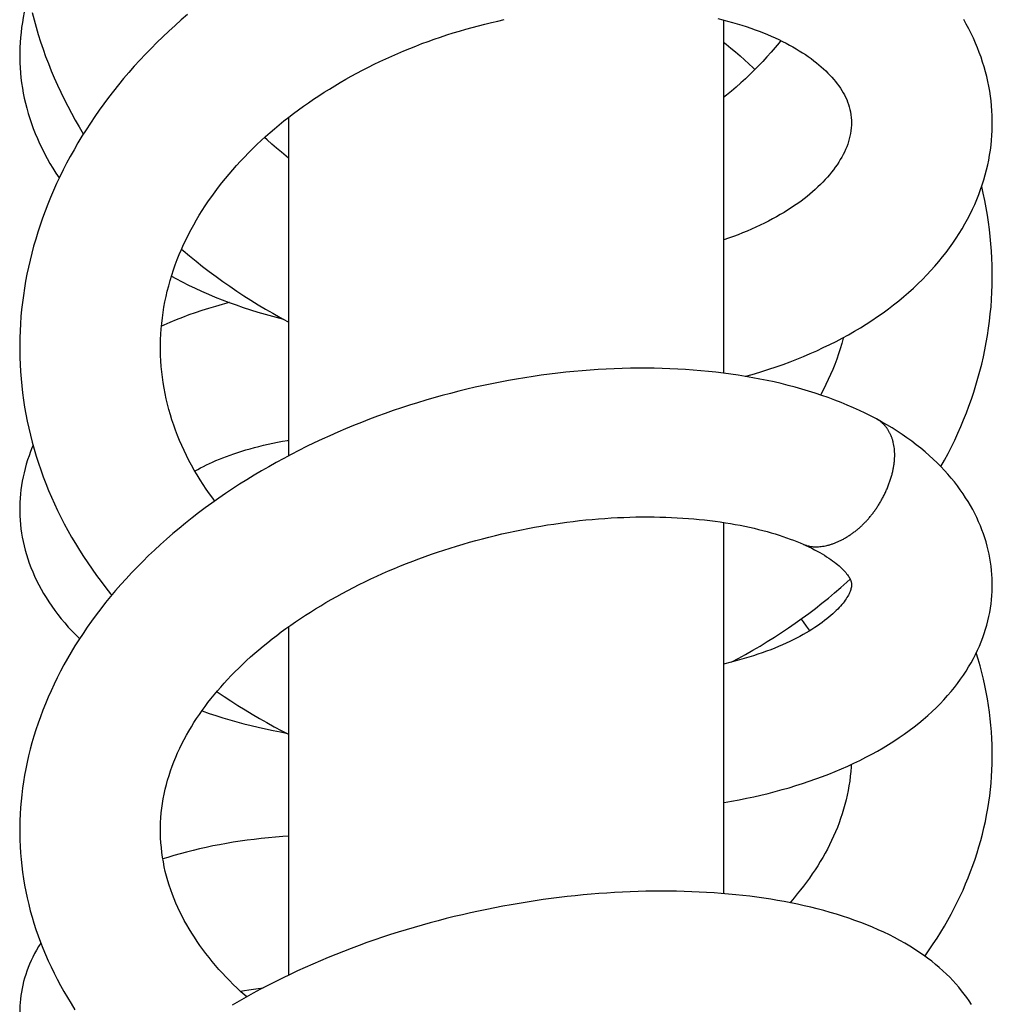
# Model space of a CAD drawing. Header units: millimetres. Extents: x 198 to 322, y 60 to 268.
# Tile 79 of 110: x 206.6 to 210.4, y 257.26 to 261.11. Entities that reach past the tile are written whole.
import ezdxf

# ---------------------------------------------------------------- set-up
doc = ezdxf.new("R2010")
doc.units = ezdxf.units.MM
doc.header["$LTSCALE"] = 30.734
doc.layers.get('0').update_dxf_attribs({"linetype": 'CONTINUOUS'})

msp = doc.modelspace()

# ---------------------------------------------------------------- linework, layer by layer
at = {"color": 7, "linetype": 'Continuous'}
for p, q in [((209.3478, 261.1037), (209.3478, 259.7238)), ((207.6478, 260.7231), (207.6478, 259.4005)), ((209.3478, 259.1406), (209.3478, 257.6901)), ((207.6478, 258.7327), (207.6478, 257.3714))]:
    msp.add_line(p, q, dxfattribs=at)
for points in [[(206.632, 261.1964), (206.6308, 261.1926), (206.6253, 261.1731), (206.6203, 261.1535), (206.6158, 261.1339), (206.6118, 261.1142), (206.6083, 261.0945), (206.6054, 261.0748), (206.6029, 261.055), (206.6009, 261.0353), (206.5994, 261.0156), (206.5984, 260.9958), (206.5979, 260.9761), (206.5978, 260.9661)], [(206.6463, 261.1336), (206.6538, 261.1047), (206.6618, 261.0758), (206.6703, 261.0471), (206.6794, 261.0186), (206.689, 260.9901), (206.6992, 260.9618), (206.7099, 260.9335), (206.7212, 260.9054), (206.7329, 260.8774), (206.7453, 260.8496), (206.7581, 260.8219), (206.7715, 260.7943), (206.7854, 260.7669), (206.7998, 260.7397), (206.8148, 260.7127), (206.8302, 260.6858), (206.8462, 260.6592), (206.8466, 260.6584)], [(207.2539, 261.1258), (207.2292, 261.1045), (207.2048, 261.0828), (207.1808, 261.0608), (207.1572, 261.0385), (207.134, 261.0159), (207.1112, 260.993), (207.0888, 260.9698), (207.0669, 260.9464), (207.0454, 260.9228), (207.0244, 260.8989), (207.0039, 260.8749), (206.9839, 260.8506), (206.9644, 260.8262), (206.9453, 260.8016), (206.9268, 260.7767), (206.9087, 260.7517), (206.891, 260.7264), (206.8738, 260.7009), (206.8571, 260.6752), (206.8409, 260.6493), (206.8252, 260.6232), (206.81, 260.597), (206.7953, 260.5707), (206.7811, 260.5443), (206.7675, 260.5177), (206.7543, 260.4911), (206.7418, 260.4644), (206.7297, 260.4375), (206.7182, 260.4107), (206.7072, 260.3837), (206.6967, 260.3567), (206.6868, 260.3296), (206.6774, 260.3025), (206.6685, 260.2753), (206.6602, 260.248), (206.6523, 260.2206), (206.645, 260.1932), (206.6382, 260.1657), (206.632, 260.1382), (206.6262, 260.1106), (206.621, 260.083), (206.6163, 260.0553), (206.6121, 260.0277), (206.6085, 260), (206.6054, 259.9724), (206.6028, 259.9448), (206.6008, 259.9171), (206.5993, 259.8895), (206.5983, 259.862), (206.5978, 259.8345), (206.5978, 259.8248)], [(207.1478, 259.8248), (207.1478, 259.8343), (207.1483, 259.8552), (207.1493, 259.8762), (207.1507, 259.8973), (207.1526, 259.9184), (207.1551, 259.9396), (207.158, 259.9607), (207.1614, 259.9818), (207.1653, 260.0029), (207.1697, 260.0239), (207.1746, 260.0448), (207.1799, 260.0656), (207.1857, 260.0863), (207.1919, 260.1068), (207.1986, 260.1272), (207.2057, 260.1474), (207.2132, 260.1674), (207.2212, 260.1873), (207.2296, 260.2071), (207.2384, 260.2267), (207.2476, 260.2462), (207.2572, 260.2655), (207.2672, 260.2847), (207.2776, 260.3037), (207.2883, 260.3226), (207.2995, 260.3413), (207.3111, 260.3599), (207.323, 260.3783), (207.3353, 260.3966), (207.3479, 260.4147), (207.3609, 260.4326), (207.3742, 260.4503), (207.3877, 260.4677), (207.4016, 260.485), (207.4158, 260.502), (207.4302, 260.5188), (207.445, 260.5354), (207.4601, 260.5519), (207.4757, 260.5684), (207.4915, 260.5847), (207.5078, 260.6009), (207.5244, 260.6169), (207.5413, 260.6327), (207.5585, 260.6484), (207.576, 260.6639), (207.5938, 260.6792), (207.6119, 260.6944), (207.6303, 260.7093), (207.6489, 260.724), (207.6678, 260.7385), (207.687, 260.7528), (207.7064, 260.7669), (207.7261, 260.7808), (207.7461, 260.7944), (207.7663, 260.8079), (207.7868, 260.8212), (207.8076, 260.8342), (207.8287, 260.8471), (207.85, 260.8598), (207.8716, 260.8722), (207.8934, 260.8844), (207.9154, 260.8964), (207.9376, 260.9082), (207.9601, 260.9197), (207.9827, 260.9309), (208.0055, 260.9419), (208.0285, 260.9526), (208.0516, 260.9631), (208.0749, 260.9733), (208.0983, 260.9832), (208.1218, 260.9929), (208.1455, 261.0022), (208.1693, 261.0114), (208.1934, 261.0202), (208.2176, 261.0289), (208.242, 261.0372), (208.2665, 261.0453), (208.2912, 261.0531), (208.3159, 261.0607), (208.3408, 261.0679), (208.3657, 261.0749), (208.3907, 261.0816), (208.4157, 261.088), (208.4407, 261.094), (208.4658, 261.0998), (208.4908, 261.1053)], [(209.3253, 261.1093), (209.3447, 261.1045), (209.3637, 261.0996), (209.3824, 261.0945), (209.4008, 261.0891), (209.4188, 261.0836), (209.4365, 261.0779), (209.4538, 261.072), (209.4707, 261.066), (209.4872, 261.0598), (209.5034, 261.0535), (209.5191, 261.0471), (209.5344, 261.0406), (209.5493, 261.0339), (209.5638, 261.0271), (209.578, 261.0202), (209.5918, 261.0131), (209.6052, 261.006), (209.6183, 260.9987), (209.6311, 260.9913), (209.6435, 260.9838), (209.6556, 260.9761), (209.6673, 260.9684), (209.6787, 260.9606), (209.6897, 260.9528), (209.7002, 260.9448), (209.7104, 260.9369), (209.7202, 260.9289), (209.7296, 260.9209), (209.7386, 260.9128), (209.7472, 260.9048), (209.7555, 260.8966), (209.7635, 260.8885), (209.7711, 260.8802), (209.7784, 260.8718), (209.7854, 260.8633), (209.7921, 260.8548), (209.7985, 260.8461), (209.8045, 260.8374), (209.8101, 260.8286), (209.8153, 260.8198), (209.8202, 260.8109), (209.8247, 260.8018), (209.8288, 260.7927), (209.8325, 260.7835), (209.8359, 260.7741), (209.8389, 260.7645), (209.8415, 260.7546), (209.8437, 260.7444), (209.8455, 260.7338), (209.8468, 260.7228), (209.8476, 260.7112), (209.8478, 260.702)], [(210.3977, 260.7019), (210.3977, 260.711), (210.3972, 260.7302), (210.3962, 260.7493), (210.3948, 260.7685), (210.3929, 260.7876), (210.3905, 260.8067), (210.3876, 260.8258), (210.3842, 260.8448), (210.3804, 260.8638), (210.376, 260.8828), (210.3712, 260.9017), (210.3659, 260.9206), (210.3601, 260.9394), (210.3539, 260.9582), (210.3471, 260.9768), (210.3399, 260.9954), (210.3322, 261.0139), (210.3239, 261.0324), (210.3152, 261.0507), (210.306, 261.069), (210.2963, 261.0872), (210.286, 261.1054)], [(209.5717, 261.0232), (209.5647, 261.0145), (209.5493, 260.996), (209.5335, 260.9778), (209.5175, 260.9599), (209.5012, 260.9423), (209.4846, 260.9249), (209.4677, 260.9078), (209.4505, 260.891), (209.433, 260.8743), (209.4151, 260.8579), (209.3968, 260.8416), (209.3782, 260.8256), (209.3593, 260.8097), (209.3478, 260.8004)], [(209.3478, 261.0167), (209.3576, 261.009), (209.3761, 260.994), (209.3944, 260.9788), (209.4122, 260.9635), (209.4298, 260.948), (209.447, 260.9322), (209.464, 260.9163), (209.4702, 260.9103)], [(206.5978, 260.9661), (206.5979, 260.9569), (206.5983, 260.9371), (206.5993, 260.9174), (206.6008, 260.8976), (206.6028, 260.8777), (206.6053, 260.8579), (206.6083, 260.8381), (206.6118, 260.8183), (206.6159, 260.7985), (206.6204, 260.7786), (206.6255, 260.7588), (206.6311, 260.739), (206.6372, 260.7192), (206.6438, 260.6994), (206.651, 260.6796), (206.6587, 260.6599), (206.667, 260.6402), (206.6757, 260.6207), (206.685, 260.6012), (206.6948, 260.5818), (206.7051, 260.5625), (206.716, 260.5433), (206.7274, 260.5243), (206.7393, 260.5054), (206.7518, 260.4865), (206.752, 260.4862)], [(209.8478, 260.7021), (209.8476, 260.6934), (209.8469, 260.6822), (209.8457, 260.6712), (209.844, 260.6604), (209.8418, 260.6498), (209.8392, 260.6393), (209.8362, 260.6289), (209.8327, 260.6185), (209.8288, 260.6082), (209.8246, 260.598), (209.8199, 260.5879), (209.8149, 260.5779), (209.8096, 260.568), (209.8038, 260.5581), (209.7977, 260.5482), (209.7913, 260.5384), (209.7845, 260.5286), (209.7772, 260.5188), (209.7697, 260.5091), (209.7617, 260.4993), (209.7533, 260.4896), (209.7446, 260.48), (209.7356, 260.4704), (209.7261, 260.4609), (209.7164, 260.4515), (209.7063, 260.4421), (209.6959, 260.4329), (209.6851, 260.4237), (209.674, 260.4146), (209.6624, 260.4055), (209.6504, 260.3964), (209.638, 260.3874), (209.6252, 260.3784), (209.6119, 260.3695), (209.5982, 260.3607), (209.584, 260.3519), (209.5695, 260.3432), (209.5546, 260.3347), (209.5393, 260.3263), (209.5236, 260.318), (209.5076, 260.3099), (209.4912, 260.3019), (209.4745, 260.294), (209.4574, 260.2864), (209.4399, 260.2789), (209.4222, 260.2717), (209.4043, 260.2646), (209.386, 260.2578), (209.3675, 260.2512), (209.3487, 260.2448), (209.3478, 260.2445)], [(209.4319, 259.7115), (209.44, 259.7137), (209.4687, 259.7218), (209.4971, 259.7304), (209.5252, 259.7393), (209.553, 259.7486), (209.5804, 259.7582), (209.6075, 259.7682), (209.6343, 259.7786), (209.6607, 259.7893), (209.6867, 259.8003), (209.7123, 259.8117), (209.7376, 259.8235), (209.7626, 259.8356), (209.7873, 259.848), (209.8116, 259.8609), (209.8355, 259.874), (209.8591, 259.8876), (209.8823, 259.9014), (209.9051, 259.9156), (209.9274, 259.9301), (209.9494, 259.9449), (209.9708, 259.96), (209.9919, 259.9754), (210.0124, 259.9911), (210.0324, 260.007), (210.0519, 260.0232), (210.071, 260.0396), (210.0894, 260.0563), (210.1074, 260.0731), (210.1248, 260.0902), (210.1416, 260.1074), (210.1579, 260.1248), (210.1736, 260.1423), (210.1887, 260.16), (210.2033, 260.1778), (210.2173, 260.1958), (210.2309, 260.2139), (210.2439, 260.2323), (210.2564, 260.2507), (210.2683, 260.2693), (210.2798, 260.2881), (210.2907, 260.3069), (210.3011, 260.3259), (210.3109, 260.3449), (210.3202, 260.3641), (210.3289, 260.3832), (210.3371, 260.4024), (210.3448, 260.4217), (210.3519, 260.4409), (210.3585, 260.4602), (210.3646, 260.4795), (210.3702, 260.4988), (210.3752, 260.5181), (210.3797, 260.5373), (210.3837, 260.5566), (210.3872, 260.5759), (210.3902, 260.5952), (210.3927, 260.6145), (210.3947, 260.6337), (210.3962, 260.653), (210.3972, 260.6723), (210.3977, 260.6917), (210.3977, 260.7019)], [(207.6478, 260.5644), (207.6394, 260.5711), (207.6203, 260.5868), (207.6016, 260.6028), (207.5831, 260.619), (207.565, 260.6354), (207.5548, 260.645)], [(210.3978, 260.1057), (210.3977, 260.1167), (210.3973, 260.1447), (210.3962, 260.1728), (210.3947, 260.2009), (210.3926, 260.2291), (210.3899, 260.2572), (210.3867, 260.2854), (210.383, 260.3136), (210.3787, 260.3418), (210.3739, 260.3701), (210.3685, 260.3983), (210.3626, 260.4266), (210.3563, 260.4537)], [(207.2304, 260.2089), (207.2366, 260.2035), (207.2615, 260.1824), (207.2869, 260.1616), (207.3126, 260.1412), (207.3386, 260.1211), (207.365, 260.1014), (207.3917, 260.0821), (207.4187, 260.0632), (207.446, 260.0446), (207.4736, 260.0265), (207.5014, 260.0088), (207.5295, 259.9914), (207.5578, 259.9745), (207.5865, 259.958), (207.6153, 259.9418), (207.6445, 259.926), (207.6478, 259.9243)], [(207.1906, 260.1025), (207.208, 260.0931), (207.2326, 260.0803), (207.2576, 260.0678), (207.283, 260.0557), (207.3087, 260.0439), (207.3349, 260.0325), (207.3615, 260.0214), (207.3884, 260.0106), (207.4157, 260.0002), (207.4433, 259.9902), (207.4712, 259.9806), (207.4994, 259.9713), (207.5279, 259.9624), (207.5566, 259.954), (207.5856, 259.9459), (207.6148, 259.9382), (207.6282, 259.9349)], [(210.1968, 259.3587), (210.2108, 259.3839), (210.2247, 259.41), (210.238, 259.4361), (210.2508, 259.4623), (210.263, 259.4887), (210.2747, 259.5152), (210.2859, 259.5418), (210.2965, 259.5685), (210.3066, 259.5953), (210.3162, 259.6222), (210.3252, 259.6494), (210.3338, 259.6767), (210.3418, 259.7041), (210.3493, 259.7317), (210.3563, 259.7594), (210.3628, 259.7872), (210.3687, 259.815), (210.374, 259.843), (210.3788, 259.871), (210.3831, 259.899), (210.3868, 259.9271), (210.39, 259.9553), (210.3927, 259.9834), (210.3947, 260.0116), (210.3963, 260.0398), (210.3973, 260.0679), (210.3978, 260.0961), (210.3978, 260.1057)], [(207.417, 259.9997), (207.4161, 259.9995), (207.389, 259.9923), (207.3623, 259.9848), (207.3358, 259.9769), (207.3097, 259.9687), (207.2839, 259.9601), (207.2584, 259.9512), (207.2333, 259.9419), (207.2086, 259.9322), (207.1842, 259.9222), (207.1603, 259.9119), (207.1517, 259.908)], [(209.8162, 259.8634), (209.8157, 259.8612), (209.8099, 259.8403), (209.8036, 259.8195), (209.7969, 259.7989), (209.7898, 259.7785), (209.7822, 259.7582), (209.7742, 259.7382), (209.7658, 259.7183), (209.7571, 259.6987), (209.7479, 259.6792), (209.7383, 259.6599), (209.7283, 259.6407), (209.727, 259.6385)], [(206.5978, 259.8249), (206.5978, 259.8133), (206.5983, 259.7855), (206.5994, 259.7577), (206.601, 259.7298), (206.6031, 259.702), (206.6058, 259.6743), (206.609, 259.6465), (206.6127, 259.6188), (206.617, 259.5912), (206.6218, 259.5636), (206.6272, 259.5361), (206.6331, 259.5086), (206.6395, 259.4813), (206.6465, 259.454), (206.654, 259.4268), (206.6621, 259.3997), (206.6707, 259.3727), (206.6798, 259.3458), (206.6894, 259.319), (206.6996, 259.2923), (206.7104, 259.2657), (206.7216, 259.2393), (206.7335, 259.2129), (206.7458, 259.1867), (206.7587, 259.1607), (206.7721, 259.1347), (206.786, 259.1089), (206.8005, 259.0833), (206.8155, 259.0578), (206.831, 259.0325), (206.847, 259.0074), (206.8635, 258.9826), (206.8804, 258.9579), (206.8978, 258.9335), (206.9157, 258.9094), (206.9341, 258.8854), (206.953, 258.8617), (206.9575, 258.8563)], [(207.3599, 259.224), (207.3518, 259.2348), (207.3389, 259.2527), (207.3264, 259.2708), (207.3142, 259.2891), (207.3024, 259.3075), (207.291, 259.3262), (207.28, 259.345), (207.2694, 259.3639), (207.2592, 259.383), (207.2494, 259.4023), (207.24, 259.4217), (207.231, 259.4412), (207.2225, 259.4609), (207.2144, 259.4808), (207.2068, 259.5007), (207.1996, 259.5208), (207.1928, 259.5411), (207.1865, 259.5615), (207.1806, 259.5821), (207.1752, 259.6028), (207.1703, 259.6236), (207.1658, 259.6446), (207.1618, 259.6656), (207.1583, 259.6868), (207.1554, 259.7079), (207.1529, 259.7292), (207.1509, 259.7504), (207.1494, 259.7717), (207.1484, 259.7929), (207.1479, 259.8141), (207.1478, 259.8248)], [(209.9452, 259.5449), (209.9245, 259.5557), (209.9017, 259.5671), (209.8786, 259.5782), (209.855, 259.5889), (209.831, 259.5992), (209.8067, 259.6092), (209.782, 259.6188), (209.757, 259.6281), (209.7316, 259.637), (209.7059, 259.6455), (209.6799, 259.6537), (209.6536, 259.6615), (209.627, 259.669), (209.6001, 259.6761), (209.573, 259.6829), (209.5456, 259.6893), (209.518, 259.6953), (209.4901, 259.7009), (209.4621, 259.7062), (209.4338, 259.7112), (209.4052, 259.7158), (209.3764, 259.72), (209.3474, 259.7239), (209.3182, 259.7274), (209.2887, 259.7306), (209.259, 259.7334), (209.2291, 259.7359), (209.199, 259.738), (209.1687, 259.7398), (209.1382, 259.7412), (209.1076, 259.7422), (209.0768, 259.7429), (209.0458, 259.7433), (209.0148, 259.7433), (208.9836, 259.7429), (208.9523, 259.7422), (208.921, 259.7412), (208.8896, 259.7397), (208.8581, 259.738), (208.8265, 259.7358), (208.7949, 259.7334), (208.7633, 259.7305), (208.7316, 259.7274), (208.6997, 259.7238), (208.6678, 259.7199), (208.6358, 259.7157), (208.6037, 259.711), (208.5716, 259.706), (208.5393, 259.7007), (208.507, 259.695), (208.4747, 259.6889), (208.4423, 259.6824), (208.41, 259.6756), (208.3776, 259.6685), (208.3452, 259.661), (208.3129, 259.6531), (208.2807, 259.6448), (208.2485, 259.6363), (208.2164, 259.6273), (208.1844, 259.6181), (208.1525, 259.6084), (208.1207, 259.5985), (208.0891, 259.5882), (208.0576, 259.5775), (208.0263, 259.5665), (207.9951, 259.5552), (207.964, 259.5435), (207.933, 259.5315), (207.902, 259.519), (207.8711, 259.5062), (207.8403, 259.4931), (207.8097, 259.4795), (207.7791, 259.4656), (207.7487, 259.4513), (207.7185, 259.4367), (207.6885, 259.4217), (207.6587, 259.4063), (207.6292, 259.3907), (207.5998, 259.3747), (207.5707, 259.3583), (207.5419, 259.3416), (207.5133, 259.3246), (207.485, 259.3073), (207.4571, 259.2896), (207.4294, 259.2717), (207.4022, 259.2535), (207.3754, 259.235), (207.3489, 259.2162), (207.3227, 259.1972), (207.2969, 259.1778), (207.2713, 259.158), (207.246, 259.1379), (207.221, 259.1174), (207.1963, 259.0967), (207.172, 259.0756), (207.1481, 259.0542), (207.1246, 259.0326), (207.1016, 259.0107), (207.0789, 258.9885), (207.0567, 258.9661), (207.035, 258.9435), (207.0137, 258.9206), (206.9929, 258.8975), (206.9726, 258.8742), (206.9528, 258.8507), (206.9335, 258.8271), (206.9148, 258.8032), (206.8966, 258.7793), (206.8789, 258.7552), (206.8618, 258.731), (206.8453, 258.7068), (206.8293, 258.6824), (206.8138, 258.6579), (206.7989, 258.6333), (206.7845, 258.6086), (206.7706, 258.5837), (206.7572, 258.5587), (206.7444, 258.5336), (206.732, 258.5084), (206.7202, 258.4831), (206.709, 258.4578), (206.6983, 258.4323), (206.6881, 258.4069), (206.6785, 258.3814), (206.6694, 258.3559), (206.6609, 258.3304), (206.6529, 258.3049), (206.6455, 258.2795), (206.6387, 258.254), (206.6323, 258.2286), (206.6266, 258.2032), (206.6213, 258.1778), (206.6166, 258.1525), (206.6124, 258.1272), (206.6088, 258.1019), (206.6057, 258.0766), (206.6031, 258.0513), (206.601, 258.026), (206.5995, 258.0007), (206.5985, 257.9754), (206.598, 257.9501), (206.5979, 257.9386)], [(210.3978, 258.8971), (210.3977, 258.906), (210.3973, 258.9217), (210.3964, 258.9375), (210.395, 258.9533), (210.3933, 258.9691), (210.3911, 258.9849), (210.3884, 259.0008), (210.3854, 259.0166), (210.3818, 259.0325), (210.3778, 259.0484), (210.3734, 259.0642), (210.3685, 259.0801), (210.3632, 259.096), (210.3574, 259.1118), (210.3511, 259.1277), (210.3443, 259.1435), (210.3371, 259.1593), (210.3294, 259.175), (210.3212, 259.1907), (210.3125, 259.2063), (210.3033, 259.2219), (210.2937, 259.2373), (210.2835, 259.2528), (210.2728, 259.2681), (210.2615, 259.2834), (210.2497, 259.2986), (210.2374, 259.3138), (210.2245, 259.3288), (210.211, 259.3437), (210.1969, 259.3586), (210.1823, 259.3733), (210.1671, 259.3879), (210.1514, 259.4023), (210.1351, 259.4165), (210.1182, 259.4305), (210.1008, 259.4444), (210.0829, 259.458), (210.0645, 259.4713), (210.0455, 259.4844), (210.0261, 259.4972), (210.0062, 259.5098), (209.9858, 259.5221), (209.9649, 259.534), (209.9452, 259.5449)], [(206.65, 259.4414), (206.6469, 259.4341), (206.6403, 259.4176), (206.6342, 259.401), (206.6286, 259.3845), (206.6235, 259.3679), (206.6188, 259.3513), (206.6147, 259.3347), (206.6109, 259.3181), (206.6077, 259.3015), (206.6049, 259.2849), (206.6026, 259.2684), (206.6007, 259.2518), (206.5993, 259.2353), (206.5984, 259.2188), (206.5979, 259.2023), (206.5978, 259.1924)], [(207.2823, 259.341), (207.2833, 259.3416), (207.2936, 259.3475), (207.3043, 259.3533), (207.3155, 259.3591), (207.3271, 259.365), (207.3392, 259.3707), (207.3516, 259.3764), (207.3645, 259.3821), (207.3778, 259.3877), (207.3915, 259.3932), (207.4056, 259.3986), (207.4201, 259.4039), (207.4349, 259.4091), (207.4502, 259.4141), (207.4658, 259.4191), (207.4819, 259.4239), (207.4983, 259.4286), (207.5152, 259.4332), (207.5325, 259.4377), (207.5502, 259.442), (207.5683, 259.4461), (207.5867, 259.4501), (207.6056, 259.4539), (207.6248, 259.4575), (207.6443, 259.461), (207.6478, 259.4615)], [(206.5978, 259.1924), (206.5979, 259.183), (206.5984, 259.1663), (206.5993, 259.1495), (206.6008, 259.1328), (206.6027, 259.116), (206.6051, 259.0992), (206.6079, 259.0824), (206.6113, 259.0656), (206.6151, 259.0487), (206.6194, 259.0319), (206.6242, 259.015), (206.6296, 258.9981), (206.6354, 258.9811), (206.6418, 258.9642), (206.6486, 258.9473), (206.656, 258.9304), (206.664, 258.9136), (206.6724, 258.8967), (206.6814, 258.8799), (206.691, 258.8632), (206.7011, 258.8466), (206.7117, 258.83), (206.7229, 258.8134), (206.7347, 258.797), (206.7471, 258.7806), (206.76, 258.7643), (206.7736, 258.748), (206.7878, 258.7319), (206.8026, 258.7159), (206.818, 258.7), (206.8319, 258.6864)], [(207.1479, 257.9385), (207.148, 257.9493), (207.1485, 257.968), (207.1495, 257.9867), (207.1511, 258.0054), (207.1531, 258.024), (207.1557, 258.0425), (207.1587, 258.0609), (207.1622, 258.0793), (207.1663, 258.0976), (207.1708, 258.1159), (207.1757, 258.134), (207.1812, 258.1521), (207.187, 258.1701), (207.1934, 258.1879), (207.2001, 258.2056), (207.2073, 258.2232), (207.2149, 258.2407), (207.2229, 258.2579), (207.2312, 258.275), (207.24, 258.292), (207.2491, 258.3088), (207.2585, 258.3255), (207.2684, 258.342), (207.2785, 258.3584), (207.289, 258.3745), (207.2998, 258.3904), (207.3107, 258.406), (207.3219, 258.4214), (207.3334, 258.4366), (207.3452, 258.4517), (207.3575, 258.4668), (207.3701, 258.4819), (207.3831, 258.4969), (207.3965, 258.5119), (207.4102, 258.5269), (207.4243, 258.5418), (207.4388, 258.5565), (207.4536, 258.5712), (207.4687, 258.5858), (207.4842, 258.6004), (207.5001, 258.6148), (207.5162, 258.6291), (207.5327, 258.6433), (207.5496, 258.6574), (207.5667, 258.6714), (207.5841, 258.6852), (207.6019, 258.6989), (207.6198, 258.7124), (207.6381, 258.7258), (207.6566, 258.739), (207.6754, 258.752), (207.6945, 258.7649), (207.7138, 258.7776), (207.7335, 258.7903), (207.7534, 258.8027), (207.7737, 258.8151), (207.7944, 258.8273), (207.8153, 258.8394), (207.8366, 258.8514), (207.8581, 258.8632), (207.88, 258.8749), (207.902, 258.8863), (207.9244, 258.8976), (207.9469, 258.9087), (207.9696, 258.9195), (207.9925, 258.9302), (208.0156, 258.9406), (208.0389, 258.9509), (208.0624, 258.9609), (208.086, 258.9706), (208.1097, 258.9802), (208.1336, 258.9895), (208.1576, 258.9986), (208.1818, 259.0075), (208.2061, 259.0161), (208.2306, 259.0245), (208.2552, 259.0327), (208.2799, 259.0406), (208.3048, 259.0484), (208.3298, 259.0559), (208.355, 259.0631), (208.3803, 259.0702), (208.4056, 259.0769), (208.431, 259.0835), (208.4565, 259.0898), (208.482, 259.0958), (208.5074, 259.1015), (208.5329, 259.107), (208.5583, 259.1122), (208.5837, 259.1172), (208.609, 259.1219), (208.6343, 259.1263), (208.6596, 259.1305), (208.6848, 259.1344), (208.71, 259.1381), (208.7351, 259.1415), (208.7601, 259.1446), (208.7851, 259.1475), (208.81, 259.1501), (208.8349, 259.1524), (208.8596, 259.1545), (208.8843, 259.1564), (208.9089, 259.158), (208.9333, 259.1593), (208.9576, 259.1604), (208.9817, 259.1612), (209.0057, 259.1618), (209.0294, 259.1621), (209.053, 259.1622), (209.0762, 259.1621), (209.0992, 259.1617), (209.122, 259.161), (209.1444, 259.1602), (209.1667, 259.1591), (209.1886, 259.1578), (209.2103, 259.1563), (209.2318, 259.1545), (209.253, 259.1525), (209.2739, 259.1504), (209.2946, 259.148), (209.315, 259.1453), (209.3351, 259.1425), (209.3549, 259.1395), (209.3744, 259.1363), (209.3936, 259.133), (209.4125, 259.1294), (209.431, 259.1257), (209.4491, 259.1218), (209.4669, 259.1177), (209.4843, 259.1135), (209.5013, 259.1092), (209.5178, 259.1047), (209.534, 259.1001), (209.5497, 259.0954), (209.565, 259.0906), (209.5799, 259.0857), (209.5943, 259.0807), (209.6082, 259.0757), (209.6217, 259.0706), (209.6347, 259.0654), (209.6473, 259.0602), (209.6582, 259.0555)], [(209.6582, 259.0555), (209.6694, 259.0506), (209.6811, 259.0451), (209.6923, 259.0396), (209.7031, 259.0341), (209.7135, 259.0286), (209.7235, 259.0231), (209.733, 259.0176), (209.742, 259.0121), (209.7506, 259.0067), (209.7588, 259.0013), (209.7666, 258.996), (209.7739, 258.9908), (209.7808, 258.9856), (209.7873, 258.9806), (209.7933, 258.9756), (209.799, 258.9708), (209.8043, 258.9661), (209.8092, 258.9615), (209.8137, 258.9571), (209.8179, 258.9528), (209.8218, 258.9485), (209.8254, 258.9444), (209.8287, 258.9403), (209.8318, 258.9363), (209.8345, 258.9325), (209.837, 258.9288), (209.8391, 258.9254), (209.8409, 258.9222), (209.8424, 258.9192), (209.8436, 258.9165), (209.8447, 258.9139), (209.8455, 258.9115), (209.8462, 258.9092), (209.8468, 258.9069), (209.8472, 258.9046), (209.8475, 258.9021), (209.8477, 258.8994), (209.8478, 258.897)], [(209.3478, 258.0462), (209.35, 258.0465), (209.3792, 258.0516), (209.4082, 258.057), (209.437, 258.0627), (209.4655, 258.0687), (209.4937, 258.0751), (209.5216, 258.0819), (209.5493, 258.0889), (209.5766, 258.0963), (209.6036, 258.104), (209.6303, 258.112), (209.6567, 258.1204), (209.6828, 258.1291), (209.7086, 258.1381), (209.7341, 258.1475), (209.7593, 258.1572), (209.7842, 258.1672), (209.8089, 258.1776), (209.8332, 258.1884), (209.8572, 258.1995), (209.8808, 258.2109), (209.9041, 258.2227), (209.9269, 258.2347), (209.9493, 258.2471), (209.9712, 258.2598), (209.9926, 258.2728), (210.0136, 258.2861), (210.034, 258.2996), (210.0539, 258.3134), (210.0733, 258.3275), (210.0922, 258.3417), (210.1105, 258.3563), (210.1283, 258.3711), (210.1455, 258.3861), (210.1622, 258.4013), (210.1783, 258.4167), (210.1938, 258.4322), (210.2087, 258.4479), (210.2229, 258.4637), (210.2365, 258.4796), (210.2495, 258.4955), (210.2619, 258.5115), (210.2736, 258.5276), (210.2848, 258.5437), (210.2954, 258.5598), (210.3054, 258.576), (210.3148, 258.5922), (210.3237, 258.6085), (210.3321, 258.6248), (210.3399, 258.6411), (210.3472, 258.6575), (210.354, 258.6739), (210.3603, 258.6903), (210.3661, 258.7068), (210.3714, 258.7232), (210.3762, 258.7397), (210.3805, 258.7561), (210.3843, 258.7726), (210.3876, 258.789), (210.3905, 258.8054), (210.3929, 258.8218), (210.3948, 258.8381), (210.3962, 258.8545), (210.3972, 258.8708), (210.3977, 258.8871), (210.3978, 258.8971)], [(209.8478, 258.897), (209.8477, 258.8946), (209.8475, 258.8915), (209.8471, 258.8883), (209.8465, 258.8851), (209.8457, 258.8817), (209.8447, 258.8781), (209.8435, 258.8742), (209.842, 258.8702), (209.8402, 258.8659), (209.8381, 258.8614), (209.8357, 258.8567), (209.833, 258.8519), (209.8299, 258.8468), (209.8266, 258.8416), (209.8229, 258.8362), (209.8189, 258.8307), (209.8146, 258.8252), (209.8099, 258.8195), (209.805, 258.8138), (209.7997, 258.8079), (209.794, 258.8019), (209.788, 258.7958), (209.7815, 258.7896), (209.7746, 258.7832), (209.7673, 258.7767), (209.7595, 258.7702), (209.7514, 258.7635), (209.7428, 258.7568), (209.7337, 258.75), (209.7243, 258.7432), (209.7144, 258.7363), (209.704, 258.7295), (209.6932, 258.7226), (209.6821, 258.7157), (209.6705, 258.7089), (209.6585, 258.7021), (209.6462, 258.6953), (209.6334, 258.6886), (209.6202, 258.682), (209.6066, 258.6753), (209.5925, 258.6688), (209.578, 258.6623), (209.5631, 258.6559), (209.5477, 258.6496), (209.5319, 258.6433), (209.5157, 258.6372), (209.4991, 258.6312), (209.482, 258.6253), (209.4646, 258.6195), (209.4468, 258.6139), (209.4287, 258.6084), (209.4102, 258.6032), (209.3914, 258.598), (209.3723, 258.5931), (209.3529, 258.5884), (209.3478, 258.5872)], [(209.3805, 258.5952), (209.405, 258.6084), (209.4337, 258.6244), (209.4623, 258.6408), (209.4906, 258.6576), (209.5187, 258.6747), (209.5465, 258.6922), (209.5741, 258.7101), (209.6013, 258.7283), (209.6282, 258.7469), (209.6547, 258.7659), (209.6809, 258.7851), (209.7067, 258.8047), (209.7322, 258.8246), (209.7572, 258.8448), (209.7818, 258.8653), (209.806, 258.8861), (209.8298, 258.9071), (209.8426, 258.9188)], [(209.6507, 258.763), (209.6592, 258.7519), (209.6712, 258.7357), (209.6828, 258.7194), (209.6844, 258.7171)], [(210.3978, 258.2331), (210.3977, 258.2454), (210.3972, 258.2709), (210.3962, 258.2966), (210.3946, 258.3222), (210.3925, 258.3479), (210.3899, 258.3736), (210.3868, 258.3994), (210.3832, 258.4252), (210.379, 258.451), (210.3742, 258.4769), (210.369, 258.5028), (210.3632, 258.5287), (210.3569, 258.5546), (210.3501, 258.5805), (210.3427, 258.6064), (210.3351, 258.6311)], [(207.3684, 258.4799), (207.3695, 258.4791), (207.3963, 258.4608), (207.4233, 258.4429), (207.4507, 258.4252), (207.4785, 258.408), (207.5065, 258.391), (207.5349, 258.3744), (207.5636, 258.3581), (207.5925, 258.3423), (207.6217, 258.3267), (207.6478, 258.3133)], [(207.3095, 258.4043), (207.3112, 258.4037), (207.3375, 258.3945), (207.3641, 258.3857), (207.3911, 258.3773), (207.4183, 258.3691), (207.4459, 258.3613), (207.4737, 258.3539), (207.5018, 258.3468), (207.5301, 258.34), (207.5587, 258.3336), (207.5875, 258.3275), (207.6165, 258.3218), (207.6392, 258.3177)], [(210.1342, 257.4458), (210.1355, 257.4476), (210.1514, 257.4704), (210.1669, 257.4933), (210.1819, 257.5163), (210.1964, 257.5394), (210.2104, 257.5627), (210.2238, 257.5861), (210.2368, 257.6095), (210.2492, 257.6331), (210.2611, 257.6567), (210.2725, 257.6804), (210.2834, 257.7042), (210.2937, 257.7281), (210.3036, 257.752), (210.313, 257.7761), (210.3219, 257.8002), (210.3303, 257.8245), (210.3383, 257.8489), (210.3457, 257.8735), (210.3527, 257.8981), (210.3591, 257.9228), (210.3651, 257.9475), (210.3706, 257.9724), (210.3756, 257.9972), (210.38, 258.0222), (210.384, 258.0472), (210.3875, 258.0722), (210.3904, 258.0972), (210.3929, 258.1222), (210.3949, 258.1473), (210.3963, 258.1724), (210.3973, 258.1974), (210.3977, 258.2225), (210.3978, 258.2331)], [(209.8467, 258.1946), (209.8463, 258.1859), (209.8449, 258.1672), (209.843, 258.1486), (209.8406, 258.13), (209.8378, 258.1114), (209.8345, 258.0929), (209.8307, 258.0744), (209.8265, 258.056), (209.8219, 258.0378), (209.8168, 258.0196), (209.8113, 258.0016), (209.8053, 257.9838), (209.799, 257.9662), (209.7924, 257.9487), (209.7853, 257.9315), (209.7779, 257.9144), (209.7701, 257.8975), (209.7619, 257.8808), (209.7534, 257.8642), (209.7445, 257.8477), (209.7352, 257.8313), (209.7256, 257.815), (209.7157, 257.7989), (209.7053, 257.7828), (209.6946, 257.7669), (209.6836, 257.7511), (209.6722, 257.7354), (209.6605, 257.7198), (209.6484, 257.7043), (209.636, 257.6889), (209.6232, 257.6736), (209.6101, 257.6585), (209.6066, 257.6546)], [(206.5979, 257.9386), (206.598, 257.9258), (206.5985, 257.9003), (206.5996, 257.8748), (206.6012, 257.8494), (206.6033, 257.824), (206.606, 257.7987), (206.6092, 257.7734), (206.6129, 257.7482), (206.6171, 257.723), (206.6219, 257.698), (206.6272, 257.673), (206.633, 257.6481), (206.6393, 257.6233), (206.6461, 257.5986), (206.6535, 257.574), (206.6614, 257.5495), (206.6698, 257.525), (206.6788, 257.5006), (206.6883, 257.4763), (206.6984, 257.4519), (206.709, 257.4277), (206.7202, 257.4035), (206.7319, 257.3793), (206.7442, 257.3553), (206.757, 257.3313), (206.7704, 257.3074), (206.7843, 257.2837), (206.7988, 257.2601), (206.8138, 257.2366)], [(207.4847, 257.2867), (207.4779, 257.2927), (207.4623, 257.3069), (207.447, 257.3212), (207.4322, 257.3356), (207.4177, 257.3501), (207.4036, 257.3647), (207.3898, 257.3794), (207.3764, 257.3942), (207.3632, 257.4092), (207.3504, 257.4244), (207.3378, 257.4399), (207.3256, 257.4555), (207.3137, 257.4712), (207.3021, 257.4871), (207.291, 257.5032), (207.2802, 257.5193), (207.2698, 257.5356), (207.2598, 257.552), (207.2502, 257.5684), (207.241, 257.585), (207.2322, 257.6017), (207.2238, 257.6186), (207.2158, 257.6355), (207.2082, 257.6526), (207.201, 257.6698), (207.1942, 257.6872), (207.1878, 257.7048), (207.1819, 257.7226), (207.1764, 257.7405), (207.1714, 257.7586), (207.1668, 257.7769), (207.1627, 257.7953), (207.1591, 257.8139), (207.156, 257.8326), (207.1533, 257.8513), (207.1512, 257.8701), (207.1496, 257.889), (207.1485, 257.9079), (207.148, 257.9268), (207.1479, 257.9385)], [(207.6478, 257.9144), (207.6258, 257.9129), (207.5974, 257.9106), (207.5693, 257.908), (207.5414, 257.9051), (207.5138, 257.9019), (207.4864, 257.8984), (207.4592, 257.8946), (207.4322, 257.8905), (207.4055, 257.886), (207.379, 257.8813), (207.3527, 257.8762), (207.3267, 257.8708), (207.3009, 257.8651), (207.2753, 257.8591), (207.2501, 257.8527), (207.2251, 257.846), (207.2004, 257.8389), (207.1761, 257.8316), (207.1571, 257.8255)], [(210.3163, 257.2569), (210.3075, 257.2705), (210.2982, 257.284), (210.2883, 257.2975), (210.278, 257.3108), (210.2671, 257.3241), (210.2557, 257.3372), (210.2439, 257.3502), (210.2314, 257.3631), (210.2185, 257.3759), (210.2049, 257.3886), (210.1908, 257.4011), (210.1762, 257.4135), (210.1609, 257.4258), (210.1449, 257.438), (210.1284, 257.45), (210.1112, 257.4619), (210.0934, 257.4736), (210.075, 257.485), (210.056, 257.4963), (210.0364, 257.5074), (210.0163, 257.5182), (209.9955, 257.5287), (209.9742, 257.539), (209.9524, 257.5489), (209.9301, 257.5586), (209.9074, 257.568), (209.8843, 257.577), (209.8608, 257.5856), (209.837, 257.5939), (209.8129, 257.6019), (209.7885, 257.6096), (209.7639, 257.6168), (209.739, 257.6238), (209.7139, 257.6304), (209.6885, 257.6367), (209.6629, 257.6427), (209.6371, 257.6484), (209.6111, 257.6537), (209.5849, 257.6588), (209.5585, 257.6635), (209.5319, 257.6679), (209.5051, 257.6721), (209.478, 257.6759), (209.4508, 257.6795), (209.4232, 257.6828), (209.3955, 257.6858), (209.3674, 257.6885), (209.3391, 257.6909), (209.3106, 257.693), (209.2818, 257.6949), (209.2528, 257.6964), (209.2236, 257.6977), (209.1941, 257.6986), (209.1645, 257.6993), (209.1347, 257.6997), (209.1048, 257.6998), (209.0747, 257.6996), (209.0444, 257.6992), (209.014, 257.6984), (208.9835, 257.6973), (208.9529, 257.696), (208.9223, 257.6943), (208.8915, 257.6924), (208.8608, 257.6902), (208.8299, 257.6877), (208.799, 257.6849), (208.768, 257.6818), (208.737, 257.6785), (208.7058, 257.6748), (208.6746, 257.6708), (208.6433, 257.6666), (208.6119, 257.662), (208.5805, 257.6572), (208.5489, 257.652), (208.5174, 257.6466), (208.4857, 257.6408), (208.4541, 257.6348), (208.4224, 257.6284), (208.3908, 257.6218), (208.3591, 257.6149), (208.3275, 257.6076), (208.2959, 257.6001), (208.2644, 257.5923), (208.233, 257.5842), (208.2016, 257.5759), (208.1704, 257.5672), (208.1392, 257.5583), (208.1081, 257.549), (208.0771, 257.5395), (208.0462, 257.5297), (208.0154, 257.5196), (207.9847, 257.5092), (207.9542, 257.4985), (207.9237, 257.4875), (207.8933, 257.4761), (207.8629, 257.4645), (207.8326, 257.4525), (207.8025, 257.4403), (207.7724, 257.4277), (207.7426, 257.4148), (207.7129, 257.4016), (207.6834, 257.3882), (207.6541, 257.3744), (207.6249, 257.3603), (207.596, 257.346), (207.5673, 257.3313), (207.5388, 257.3164), (207.5106, 257.3011), (207.4826, 257.2856), (207.455, 257.2698), (207.4277, 257.2537)], [(206.6801, 257.4971), (206.6799, 257.4968), (206.6715, 257.4833), (206.6636, 257.4697), (206.6561, 257.4561), (206.6492, 257.4424), (206.6427, 257.4287), (206.6366, 257.415), (206.631, 257.4013), (206.6259, 257.3875), (206.6212, 257.3738), (206.617, 257.3601), (206.6132, 257.3464), (206.6098, 257.3327), (206.6069, 257.319), (206.6044, 257.3054), (206.6023, 257.2918), (206.6006, 257.2782), (206.5993, 257.2646), (206.5984, 257.251), (206.5979, 257.2374), (206.5978, 257.2284)], [(207.4603, 257.3087), (207.4759, 257.3114), (207.4935, 257.3142), (207.5115, 257.3168), (207.5299, 257.3193), (207.5486, 257.3217), (207.549, 257.3217)]]:
    msp.add_lwpolyline(points, dxfattribs=at)
at = {"color": 9, "linetype": 'Continuous'}
msp.add_arc((209.891, 259.4439), 0.1146, 60.7425, 61.7747, dxfattribs=at)
for points, knots in [([(210.0166, 259.4043), (210.0166, 259.4084), (210.0164, 259.4167), (210.0153, 259.429), (210.0136, 259.4411), (210.0111, 259.453), (210.008, 259.4645), (210.0041, 259.4756), (209.9995, 259.4862), (209.9942, 259.4962), (209.9884, 259.5056), (209.9819, 259.5143), (209.9749, 259.5223), (209.9674, 259.5295), (209.9595, 259.5359), (209.9527, 259.5406), (209.9484, 259.5431), (209.947, 259.5439)], [0, 0, 0, 0, 0.0124522, 0.0248206, 0.0370718, 0.0491778, 0.0611159, 0.0728682, 0.084415, 0.0957371, 0.1068217, 0.1176607, 0.128251, 0.1386016, 0.1487335, 0.1586674, 0.1635493, 0.1635493, 0.1635493, 0.1635493]), ([(209.6582, 259.0555), (209.6592, 259.0551), (209.663, 259.0535), (209.67, 259.051), (209.6792, 259.0484), (209.6887, 259.0466), (209.6984, 259.0455), (209.7085, 259.0451), (209.7189, 259.0454), (209.7296, 259.0463), (209.7406, 259.048), (209.7519, 259.0504), (209.7634, 259.0535), (209.775, 259.0573), (209.7867, 259.0617), (209.7985, 259.0669), (209.8103, 259.0726), (209.8219, 259.079), (209.8335, 259.0859), (209.8448, 259.0934), (209.856, 259.1014), (209.8668, 259.1098), (209.8773, 259.1186), (209.8875, 259.1278), (209.8973, 259.1373), (209.9069, 259.1473), (209.9161, 259.1577), (209.9252, 259.1687), (209.9341, 259.1803), (209.9428, 259.1924), (209.9513, 259.2052), (209.9595, 259.2185), (209.9674, 259.2323), (209.9748, 259.2466), (209.9818, 259.2611), (209.9883, 259.2759), (209.9941, 259.2908), (209.9994, 259.3058), (210.004, 259.3208), (210.0079, 259.3355), (210.0111, 259.35), (210.0136, 259.3642), (210.0153, 259.378), (210.0164, 259.3913), (210.0166, 259.4), (210.0166, 259.4043)], [0, 0, 0, 0, 0.0030032, 0.0126112, 0.0221599, 0.0317588, 0.0415152, 0.0515226, 0.0618729, 0.0726275, 0.0837818, 0.0953161, 0.1072098, 0.1194465, 0.1320055, 0.1448555, 0.1579549, 0.171259, 0.1847297, 0.198332, 0.2120276, 0.2257657, 0.2394913, 0.2531701, 0.2668549, 0.2806242, 0.2945618, 0.3087631, 0.323324, 0.3383077, 0.3536697, 0.3693378, 0.3852395, 0.4013059, 0.4174676, 0.4336396, 0.4497251, 0.465631, 0.4812694, 0.4965584, 0.5114307, 0.5258353, 0.5397294, 0.5530776, 0.5658529, 0.5658529, 0.5658529, 0.5658529])]:
    msp.add_open_spline(points, degree=3, knots=knots, dxfattribs=at)

doc.saveas('drawing.dxf')
